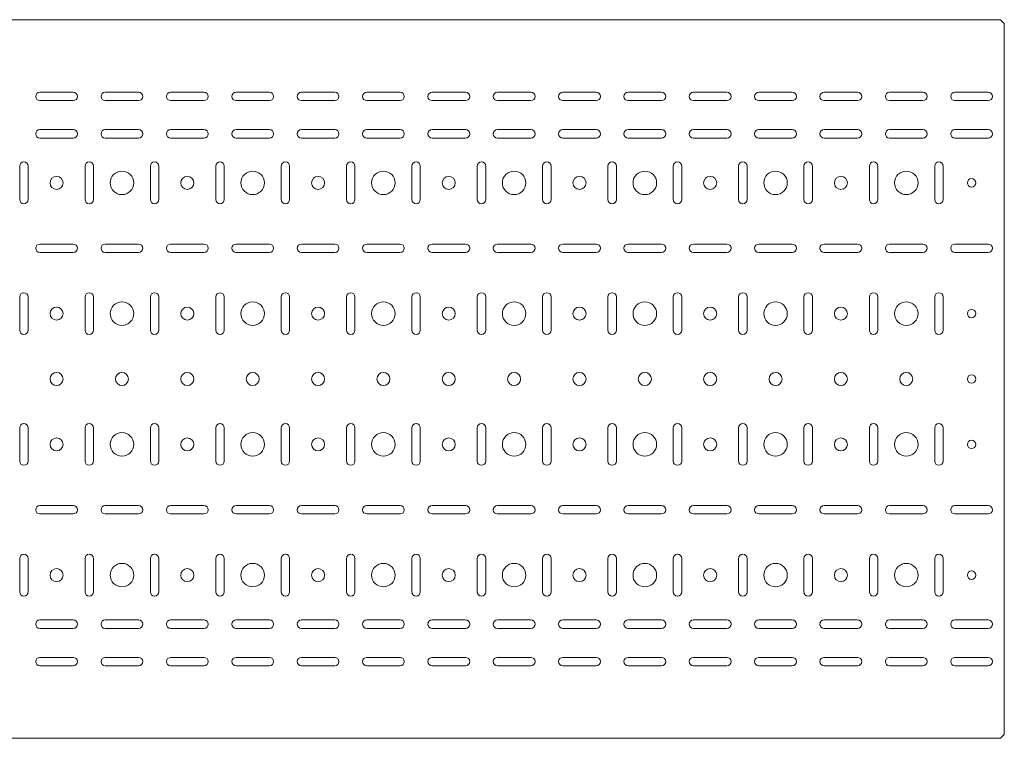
# Model space of a CAD drawing. Header units: millimetres. Extents: x -792 to 3872, y -6969 to -452.
# Tile 13 of 21: x 3092 to 3845, y -4017 to -3468. Entities that reach past the tile are written whole.
import ezdxf

# ---------------------------------------------------------------- set-up
doc = ezdxf.new("R2010")
doc.units = ezdxf.units.MM

msp = doc.modelspace()

# ---------------------------------------------------------------- linework, layer by layer
at = {"color": 7, "linetype": 'Continuous', "lineweight": 15}
for p, q in [((3841.9, -3467.78), (847.9, -3467.78)), ((3844.9, -3470.78), (3841.9, -3467.78)), ((3844.9, -3470.78), (3844.9, -4014.4)), ((3107.15, -3523.2), (3132.65, -3523.2)), ((3157.15, -3523.2), (3182.65, -3523.2)), ((3207.15, -3523.2), (3232.65, -3523.2)), ((3257.15, -3523.2), (3282.65, -3523.2)), ((3307.15, -3523.2), (3332.65, -3523.2)), ((3357.15, -3523.2), (3382.65, -3523.2)), ((3407.15, -3523.2), (3432.65, -3523.2)), ((3457.15, -3523.2), (3482.65, -3523.2)), ((3507.15, -3523.2), (3532.65, -3523.2)), ((3557.15, -3523.2), (3582.65, -3523.2)), ((3607.15, -3523.2), (3632.65, -3523.2)), ((3657.15, -3523.2), (3682.65, -3523.2)), ((3707.15, -3523.2), (3732.65, -3523.2)), ((3757.15, -3523.2), (3782.65, -3523.2)), ((3807.15, -3523.2), (3832.65, -3523.2)), ((3132.65, -3529.7), (3107.15, -3529.7)), ((3182.65, -3529.7), (3157.15, -3529.7)), ((3232.65, -3529.7), (3207.15, -3529.7)), ((3282.65, -3529.7), (3257.15, -3529.7)), ((3332.65, -3529.7), (3307.15, -3529.7)), ((3382.65, -3529.7), (3357.15, -3529.7)), ((3432.65, -3529.7), (3407.15, -3529.7)), ((3482.65, -3529.7), (3457.15, -3529.7)), ((3532.65, -3529.7), (3507.15, -3529.7)), ((3582.65, -3529.7), (3557.15, -3529.7)), ((3632.65, -3529.7), (3607.15, -3529.7)), ((3682.65, -3529.7), (3657.15, -3529.7)), ((3732.65, -3529.7), (3707.15, -3529.7)), ((3782.65, -3529.7), (3757.15, -3529.7)), ((3832.65, -3529.7), (3807.15, -3529.7)), ((3132.65, -3551.84), (3107.15, -3551.84)), ((3182.65, -3551.84), (3157.15, -3551.84)), ((3232.65, -3551.84), (3207.15, -3551.84)), ((3282.65, -3551.84), (3257.15, -3551.84)), ((3332.65, -3551.84), (3307.15, -3551.84)), ((3382.65, -3551.84), (3357.15, -3551.84)), ((3432.65, -3551.84), (3407.15, -3551.84)), ((3482.65, -3551.84), (3457.15, -3551.84)), ((3532.65, -3551.84), (3507.15, -3551.84)), ((3582.65, -3551.84), (3557.15, -3551.84)), ((3632.65, -3551.84), (3607.15, -3551.84)), ((3682.65, -3551.84), (3657.15, -3551.84)), ((3732.65, -3551.84), (3707.15, -3551.84)), ((3782.65, -3551.84), (3757.15, -3551.84)), ((3832.65, -3551.84), (3807.15, -3551.84)), ((3107.15, -3558.34), (3132.65, -3558.34)), ((3157.15, -3558.34), (3182.65, -3558.34)), ((3207.15, -3558.34), (3232.65, -3558.34)), ((3257.15, -3558.34), (3282.65, -3558.34)), ((3307.15, -3558.34), (3332.65, -3558.34)), ((3357.15, -3558.34), (3382.65, -3558.34)), ((3407.15, -3558.34), (3432.65, -3558.34)), ((3457.15, -3558.34), (3482.65, -3558.34)), ((3507.15, -3558.34), (3532.65, -3558.34)), ((3557.15, -3558.34), (3582.65, -3558.34)), ((3607.15, -3558.34), (3632.65, -3558.34)), ((3657.15, -3558.34), (3682.65, -3558.34)), ((3707.15, -3558.34), (3732.65, -3558.34)), ((3757.15, -3558.34), (3782.65, -3558.34)), ((3807.15, -3558.34), (3832.65, -3558.34)), ((3091.65, -3579.84), (3091.65, -3605.34)), ((3098.15, -3605.34), (3098.15, -3579.84)), ((3141.65, -3579.84), (3141.65, -3605.34)), ((3148.15, -3605.34), (3148.15, -3579.84)), ((3191.65, -3579.84), (3191.65, -3605.34)), ((3198.15, -3605.34), (3198.15, -3579.84)), ((3241.65, -3579.84), (3241.65, -3605.34)), ((3248.15, -3605.34), (3248.15, -3579.84)), ((3291.65, -3579.84), (3291.65, -3605.34)), ((3298.15, -3605.34), (3298.15, -3579.84)), ((3341.65, -3579.84), (3341.65, -3605.34)), ((3348.15, -3605.34), (3348.15, -3579.84)), ((3391.65, -3579.84), (3391.65, -3605.34)), ((3398.15, -3605.34), (3398.15, -3579.84)), ((3441.65, -3579.84), (3441.65, -3605.34)), ((3448.15, -3605.34), (3448.15, -3579.84)), ((3491.65, -3579.84), (3491.65, -3605.34)), ((3498.15, -3605.34), (3498.15, -3579.84)), ((3541.65, -3579.84), (3541.65, -3605.34)), ((3548.15, -3605.34), (3548.15, -3579.84)), ((3591.65, -3579.84), (3591.65, -3605.34)), ((3598.15, -3605.34), (3598.15, -3579.84)), ((3641.65, -3579.84), (3641.65, -3605.34)), ((3648.15, -3605.34), (3648.15, -3579.84)), ((3691.65, -3579.84), (3691.65, -3605.34)), ((3698.15, -3605.34), (3698.15, -3579.84)), ((3741.65, -3579.84), (3741.65, -3605.34)), ((3748.15, -3605.34), (3748.15, -3579.84)), ((3791.65, -3579.84), (3791.65, -3605.34)), ((3798.15, -3605.34), (3798.15, -3579.84)), ((3132.65, -3639.34), (3107.15, -3639.34)), ((3182.65, -3639.34), (3157.15, -3639.34)), ((3232.65, -3639.34), (3207.15, -3639.34)), ((3282.65, -3639.34), (3257.15, -3639.34)), ((3332.65, -3639.34), (3307.15, -3639.34)), ((3382.65, -3639.34), (3357.15, -3639.34)), ((3432.65, -3639.34), (3407.15, -3639.34)), ((3482.65, -3639.34), (3457.15, -3639.34)), ((3532.65, -3639.34), (3507.15, -3639.34)), ((3582.65, -3639.34), (3557.15, -3639.34)), ((3632.65, -3639.34), (3607.15, -3639.34)), ((3682.65, -3639.34), (3657.15, -3639.34)), ((3732.65, -3639.34), (3707.15, -3639.34)), ((3782.65, -3639.34), (3757.15, -3639.34)), ((3832.65, -3639.34), (3807.15, -3639.34)), ((3107.15, -3645.84), (3132.65, -3645.84)), ((3157.15, -3645.84), (3182.65, -3645.84)), ((3207.15, -3645.84), (3232.65, -3645.84)), ((3257.15, -3645.84), (3282.65, -3645.84)), ((3307.15, -3645.84), (3332.65, -3645.84)), ((3357.15, -3645.84), (3382.65, -3645.84)), ((3407.15, -3645.84), (3432.65, -3645.84)), ((3457.15, -3645.84), (3482.65, -3645.84)), ((3507.15, -3645.84), (3532.65, -3645.84)), ((3557.15, -3645.84), (3582.65, -3645.84)), ((3607.15, -3645.84), (3632.65, -3645.84)), ((3657.15, -3645.84), (3682.65, -3645.84)), ((3707.15, -3645.84), (3732.65, -3645.84)), ((3757.15, -3645.84), (3782.65, -3645.84)), ((3807.15, -3645.84), (3832.65, -3645.84)), ((3091.65, -3679.84), (3091.65, -3705.34)), ((3098.15, -3705.34), (3098.15, -3679.84)), ((3141.65, -3679.84), (3141.65, -3705.34)), ((3148.15, -3705.34), (3148.15, -3679.84)), ((3191.65, -3679.84), (3191.65, -3705.34)), ((3198.15, -3705.34), (3198.15, -3679.84)), ((3241.65, -3679.84), (3241.65, -3705.34)), ((3248.15, -3705.34), (3248.15, -3679.84)), ((3291.65, -3679.84), (3291.65, -3705.34)), ((3298.15, -3705.34), (3298.15, -3679.84)), ((3341.65, -3679.84), (3341.65, -3705.34)), ((3348.15, -3705.34), (3348.15, -3679.84)), ((3391.65, -3679.84), (3391.65, -3705.34)), ((3398.15, -3705.34), (3398.15, -3679.84)), ((3441.65, -3679.84), (3441.65, -3705.34)), ((3448.15, -3705.34), (3448.15, -3679.84)), ((3491.65, -3679.84), (3491.65, -3705.34)), ((3498.15, -3705.34), (3498.15, -3679.84)), ((3541.65, -3679.84), (3541.65, -3705.34)), ((3548.15, -3705.34), (3548.15, -3679.84)), ((3591.65, -3679.84), (3591.65, -3705.34)), ((3598.15, -3705.34), (3598.15, -3679.84)), ((3641.65, -3679.84), (3641.65, -3705.34)), ((3648.15, -3705.34), (3648.15, -3679.84)), ((3691.65, -3679.84), (3691.65, -3705.34)), ((3698.15, -3705.34), (3698.15, -3679.84)), ((3741.65, -3679.84), (3741.65, -3705.34)), ((3748.15, -3705.34), (3748.15, -3679.84)), ((3791.65, -3679.84), (3791.65, -3705.34)), ((3798.15, -3705.34), (3798.15, -3679.84)), ((3091.65, -3779.84), (3091.65, -3805.34)), ((3098.15, -3805.34), (3098.15, -3779.84)), ((3141.65, -3779.84), (3141.65, -3805.34)), ((3148.15, -3805.34), (3148.15, -3779.84)), ((3191.65, -3779.84), (3191.65, -3805.34)), ((3198.15, -3805.34), (3198.15, -3779.84)), ((3241.65, -3779.84), (3241.65, -3805.34)), ((3248.15, -3805.34), (3248.15, -3779.84)), ((3291.65, -3779.84), (3291.65, -3805.34)), ((3298.15, -3805.34), (3298.15, -3779.84)), ((3341.65, -3779.84), (3341.65, -3805.34)), ((3348.15, -3805.34), (3348.15, -3779.84)), ((3391.65, -3779.84), (3391.65, -3805.34)), ((3398.15, -3805.34), (3398.15, -3779.84)), ((3441.65, -3779.84), (3441.65, -3805.34)), ((3448.15, -3805.34), (3448.15, -3779.84)), ((3491.65, -3779.84), (3491.65, -3805.34)), ((3498.15, -3805.34), (3498.15, -3779.84)), ((3541.65, -3779.84), (3541.65, -3805.34)), ((3548.15, -3805.34), (3548.15, -3779.84)), ((3591.65, -3779.84), (3591.65, -3805.34)), ((3598.15, -3805.34), (3598.15, -3779.84)), ((3641.65, -3779.84), (3641.65, -3805.34)), ((3648.15, -3805.34), (3648.15, -3779.84)), ((3691.65, -3779.84), (3691.65, -3805.34)), ((3698.15, -3805.34), (3698.15, -3779.84)), ((3741.65, -3779.84), (3741.65, -3805.34)), ((3748.15, -3805.34), (3748.15, -3779.84)), ((3791.65, -3779.84), (3791.65, -3805.34)), ((3798.15, -3805.34), (3798.15, -3779.84)), ((3132.65, -3839.34), (3107.15, -3839.34)), ((3182.65, -3839.34), (3157.15, -3839.34)), ((3232.65, -3839.34), (3207.15, -3839.34)), ((3282.65, -3839.34), (3257.15, -3839.34)), ((3332.65, -3839.34), (3307.15, -3839.34)), ((3382.65, -3839.34), (3357.15, -3839.34)), ((3432.65, -3839.34), (3407.15, -3839.34)), ((3482.65, -3839.34), (3457.15, -3839.34)), ((3532.65, -3839.34), (3507.15, -3839.34)), ((3582.65, -3839.34), (3557.15, -3839.34)), ((3632.65, -3839.34), (3607.15, -3839.34)), ((3682.65, -3839.34), (3657.15, -3839.34)), ((3732.65, -3839.34), (3707.15, -3839.34)), ((3782.65, -3839.34), (3757.15, -3839.34)), ((3832.65, -3839.34), (3807.15, -3839.34)), ((3107.15, -3845.84), (3132.65, -3845.84)), ((3157.15, -3845.84), (3182.65, -3845.84)), ((3207.15, -3845.84), (3232.65, -3845.84)), ((3257.15, -3845.84), (3282.65, -3845.84)), ((3307.15, -3845.84), (3332.65, -3845.84)), ((3357.15, -3845.84), (3382.65, -3845.84)), ((3407.15, -3845.84), (3432.65, -3845.84)), ((3457.15, -3845.84), (3482.65, -3845.84)), ((3507.15, -3845.84), (3532.65, -3845.84)), ((3557.15, -3845.84), (3582.65, -3845.84)), ((3607.15, -3845.84), (3632.65, -3845.84)), ((3657.15, -3845.84), (3682.65, -3845.84)), ((3707.15, -3845.84), (3732.65, -3845.84)), ((3757.15, -3845.84), (3782.65, -3845.84)), ((3807.15, -3845.84), (3832.65, -3845.84)), ((3091.65, -3879.84), (3091.65, -3905.34)), ((3098.15, -3905.34), (3098.15, -3879.84)), ((3141.65, -3879.84), (3141.65, -3905.34)), ((3148.15, -3905.34), (3148.15, -3879.84)), ((3191.65, -3879.84), (3191.65, -3905.34)), ((3198.15, -3905.34), (3198.15, -3879.84)), ((3241.65, -3879.84), (3241.65, -3905.34)), ((3248.15, -3905.34), (3248.15, -3879.84)), ((3291.65, -3879.84), (3291.65, -3905.34)), ((3298.15, -3905.34), (3298.15, -3879.84)), ((3341.65, -3879.84), (3341.65, -3905.34)), ((3348.15, -3905.34), (3348.15, -3879.84)), ((3391.65, -3879.84), (3391.65, -3905.34)), ((3398.15, -3905.34), (3398.15, -3879.84)), ((3441.65, -3879.84), (3441.65, -3905.34)), ((3448.15, -3905.34), (3448.15, -3879.84)), ((3491.65, -3879.84), (3491.65, -3905.34)), ((3498.15, -3905.34), (3498.15, -3879.84)), ((3541.65, -3879.84), (3541.65, -3905.34)), ((3548.15, -3905.34), (3548.15, -3879.84)), ((3591.65, -3879.84), (3591.65, -3905.34)), ((3598.15, -3905.34), (3598.15, -3879.84)), ((3641.65, -3879.84), (3641.65, -3905.34)), ((3648.15, -3905.34), (3648.15, -3879.84)), ((3691.65, -3879.84), (3691.65, -3905.34)), ((3698.15, -3905.34), (3698.15, -3879.84)), ((3741.65, -3879.84), (3741.65, -3905.34)), ((3748.15, -3905.34), (3748.15, -3879.84)), ((3791.65, -3879.84), (3791.65, -3905.34)), ((3798.15, -3905.34), (3798.15, -3879.84)), ((3132.65, -3926.84), (3107.15, -3926.84)), ((3182.65, -3926.84), (3157.15, -3926.84)), ((3232.65, -3926.84), (3207.15, -3926.84)), ((3282.65, -3926.84), (3257.15, -3926.84)), ((3332.65, -3926.84), (3307.15, -3926.84)), ((3382.65, -3926.84), (3357.15, -3926.84)), ((3432.65, -3926.84), (3407.15, -3926.84)), ((3482.65, -3926.84), (3457.15, -3926.84)), ((3532.65, -3926.84), (3507.15, -3926.84)), ((3582.65, -3926.84), (3557.15, -3926.84)), ((3632.65, -3926.84), (3607.15, -3926.84)), ((3682.65, -3926.84), (3657.15, -3926.84)), ((3732.65, -3926.84), (3707.15, -3926.84)), ((3782.65, -3926.84), (3757.15, -3926.84)), ((3832.65, -3926.84), (3807.15, -3926.84)), ((3107.15, -3933.34), (3132.65, -3933.34)), ((3157.15, -3933.34), (3182.65, -3933.34)), ((3207.15, -3933.34), (3232.65, -3933.34)), ((3257.15, -3933.34), (3282.65, -3933.34)), ((3307.15, -3933.34), (3332.65, -3933.34)), ((3357.15, -3933.34), (3382.65, -3933.34)), ((3407.15, -3933.34), (3432.65, -3933.34)), ((3457.15, -3933.34), (3482.65, -3933.34)), ((3507.15, -3933.34), (3532.65, -3933.34)), ((3557.15, -3933.34), (3582.65, -3933.34)), ((3607.15, -3933.34), (3632.65, -3933.34)), ((3657.15, -3933.34), (3682.65, -3933.34)), ((3707.15, -3933.34), (3732.65, -3933.34)), ((3757.15, -3933.34), (3782.65, -3933.34)), ((3807.15, -3933.34), (3832.65, -3933.34)), ((3107.15, -3955.48), (3132.65, -3955.48)), ((3132.65, -3961.98), (3107.15, -3961.98)), ((3157.15, -3955.48), (3182.65, -3955.48)), ((3182.65, -3961.98), (3157.15, -3961.98)), ((3207.15, -3955.48), (3232.65, -3955.48)), ((3232.65, -3961.98), (3207.15, -3961.98)), ((3257.15, -3955.48), (3282.65, -3955.48)), ((3282.65, -3961.98), (3257.15, -3961.98)), ((3307.15, -3955.48), (3332.65, -3955.48)), ((3332.65, -3961.98), (3307.15, -3961.98)), ((3357.15, -3955.48), (3382.65, -3955.48)), ((3382.65, -3961.98), (3357.15, -3961.98)), ((3407.15, -3955.48), (3432.65, -3955.48)), ((3432.65, -3961.98), (3407.15, -3961.98)), ((3457.15, -3955.48), (3482.65, -3955.48)), ((3482.65, -3961.98), (3457.15, -3961.98)), ((3507.15, -3955.48), (3532.65, -3955.48)), ((3532.65, -3961.98), (3507.15, -3961.98)), ((3557.15, -3955.48), (3582.65, -3955.48)), ((3582.65, -3961.98), (3557.15, -3961.98)), ((3607.15, -3955.48), (3632.65, -3955.48)), ((3632.65, -3961.98), (3607.15, -3961.98)), ((3657.15, -3955.48), (3682.65, -3955.48)), ((3682.65, -3961.98), (3657.15, -3961.98)), ((3707.15, -3955.48), (3732.65, -3955.48)), ((3732.65, -3961.98), (3707.15, -3961.98)), ((3757.15, -3955.48), (3782.65, -3955.48)), ((3782.65, -3961.98), (3757.15, -3961.98)), ((3807.15, -3955.48), (3832.65, -3955.48)), ((3832.65, -3961.98), (3807.15, -3961.98)), ((3841.9, -4017.4), (3844.9, -4014.4)), ((3841.9, -4017.4), (847.9, -4017.4))]:
    msp.add_line(p, q, dxfattribs=at)
for centre, radius in [((3169.9, -3592.59), 9), ((3269.9, -3592.59), 9), ((3369.9, -3592.59), 9), ((3469.9, -3592.59), 9), ((3569.9, -3592.59), 9), ((3669.9, -3592.59), 9), ((3769.9, -3592.59), 9), ((3119.9, -3592.59), 5), ((3219.9, -3592.59), 5), ((3319.9, -3592.59), 5), ((3419.9, -3592.59), 5), ((3519.9, -3592.59), 5), ((3619.9, -3592.59), 5), ((3719.9, -3592.59), 5), ((3819.9, -3592.59), 3.25), ((3119.9, -3692.59), 5), ((3169.9, -3692.59), 9), ((3219.9, -3692.59), 5), ((3269.9, -3692.59), 9), ((3319.9, -3692.59), 5), ((3369.9, -3692.59), 9), ((3419.9, -3692.59), 5), ((3469.9, -3692.59), 9), ((3519.9, -3692.59), 5), ((3569.9, -3692.59), 9), ((3619.9, -3692.59), 5), ((3669.9, -3692.59), 9), ((3719.9, -3692.59), 5), ((3769.9, -3692.59), 9), ((3819.9, -3692.59), 3.25), ((3119.9, -3742.59), 5), ((3169.9, -3742.59), 5), ((3219.9, -3742.59), 5), ((3269.9, -3742.59), 5), ((3319.9, -3742.59), 5), ((3369.9, -3742.59), 5), ((3419.9, -3742.59), 5), ((3469.9, -3742.59), 5), ((3519.9, -3742.59), 5), ((3569.9, -3742.59), 5), ((3619.9, -3742.59), 5), ((3669.9, -3742.59), 5), ((3719.9, -3742.59), 5), ((3769.9, -3742.59), 5), ((3819.9, -3742.59), 3.25), ((3119.9, -3792.59), 5), ((3169.9, -3792.59), 9), ((3219.9, -3792.59), 5), ((3269.9, -3792.59), 9), ((3319.9, -3792.59), 5), ((3369.9, -3792.59), 9), ((3419.9, -3792.59), 5), ((3469.9, -3792.59), 9), ((3519.9, -3792.59), 5), ((3569.9, -3792.59), 9), ((3619.9, -3792.59), 5), ((3669.9, -3792.59), 9), ((3719.9, -3792.59), 5), ((3769.9, -3792.59), 9), ((3819.9, -3792.59), 3.25), ((3169.9, -3892.59), 9), ((3269.9, -3892.59), 9), ((3369.9, -3892.59), 9), ((3469.9, -3892.59), 9), ((3569.9, -3892.59), 9), ((3669.9, -3892.59), 9), ((3769.9, -3892.59), 9), ((3119.9, -3892.59), 5), ((3219.9, -3892.59), 5), ((3319.9, -3892.59), 5), ((3419.9, -3892.59), 5), ((3519.9, -3892.59), 5), ((3619.9, -3892.59), 5), ((3719.9, -3892.59), 5), ((3819.9, -3892.59), 3.25)]:
    msp.add_circle(centre, radius, dxfattribs=at)
for centre, start, end in [((3107.15, -3526.45), 90, 270), ((3132.65, -3526.45), 270, 90), ((3157.15, -3526.45), 90, 270), ((3182.65, -3526.45), 270, 90), ((3207.15, -3526.45), 90, 270), ((3232.65, -3526.45), 270, 90), ((3257.15, -3526.45), 90, 270), ((3282.65, -3526.45), 270, 90), ((3307.15, -3526.45), 90, 270), ((3332.65, -3526.45), 270, 90), ((3357.15, -3526.45), 90, 270), ((3382.65, -3526.45), 270, 90), ((3407.15, -3526.45), 90, 270), ((3432.65, -3526.45), 270, 90), ((3457.15, -3526.45), 90, 270), ((3482.65, -3526.45), 270, 90), ((3507.15, -3526.45), 90, 270), ((3532.65, -3526.45), 270, 90), ((3557.15, -3526.45), 90, 270), ((3582.65, -3526.45), 270, 90), ((3607.15, -3526.45), 90, 270), ((3632.65, -3526.45), 270, 90), ((3657.15, -3526.45), 90, 270), ((3682.65, -3526.45), 270, 90), ((3707.15, -3526.45), 90, 270), ((3732.65, -3526.45), 270, 90), ((3757.15, -3526.45), 90, 270), ((3782.65, -3526.45), 270, 90), ((3807.15, -3526.45), 90, 270), ((3832.65, -3526.45), 270, 90), ((3107.15, -3555.09), 90, 270), ((3132.65, -3555.09), 270, 90), ((3157.15, -3555.09), 90, 270), ((3182.65, -3555.09), 270, 90), ((3207.15, -3555.09), 90, 270), ((3232.65, -3555.09), 270, 90), ((3257.15, -3555.09), 90, 270), ((3282.65, -3555.09), 270, 90), ((3307.15, -3555.09), 90, 270), ((3332.65, -3555.09), 270, 90), ((3357.15, -3555.09), 90, 270), ((3382.65, -3555.09), 270, 90), ((3407.15, -3555.09), 90, 270), ((3432.65, -3555.09), 270, 90), ((3457.15, -3555.09), 90, 270), ((3482.65, -3555.09), 270, 90), ((3507.15, -3555.09), 90, 270), ((3532.65, -3555.09), 270, 90), ((3557.15, -3555.09), 90, 270), ((3582.65, -3555.09), 270, 90), ((3607.15, -3555.09), 90, 270), ((3632.65, -3555.09), 270, 90), ((3657.15, -3555.09), 90, 270), ((3682.65, -3555.09), 270, 90), ((3707.15, -3555.09), 90, 270), ((3732.65, -3555.09), 270, 90), ((3757.15, -3555.09), 90, 270), ((3782.65, -3555.09), 270, 90), ((3807.15, -3555.09), 90, 270), ((3832.65, -3555.09), 270, 90), ((3094.9, -3579.84), 0, 180), ((3144.9, -3579.84), 0, 180), ((3194.9, -3579.84), 0, 180), ((3244.9, -3579.84), 0, 180), ((3294.9, -3579.84), 0, 180), ((3344.9, -3579.84), 0, 180), ((3394.9, -3579.84), 0, 180), ((3444.9, -3579.84), 0, 180), ((3494.9, -3579.84), 0, 180), ((3544.9, -3579.84), 0, 180), ((3594.9, -3579.84), 0, 180), ((3644.9, -3579.84), 0, 180), ((3694.9, -3579.84), 0, 180), ((3744.9, -3579.84), 0, 180), ((3794.9, -3579.84), 0, 180), ((3094.9, -3605.34), 180, 0), ((3144.9, -3605.34), 180, 0), ((3194.9, -3605.34), 180, 0), ((3244.9, -3605.34), 180, 0), ((3294.9, -3605.34), 180, 0), ((3344.9, -3605.34), 180, 0), ((3394.9, -3605.34), 180, 0), ((3444.9, -3605.34), 180, 0), ((3494.9, -3605.34), 180, 0), ((3544.9, -3605.34), 180, 0), ((3594.9, -3605.34), 180, 0), ((3644.9, -3605.34), 180, 0), ((3694.9, -3605.34), 180, 0), ((3744.9, -3605.34), 180, 0), ((3794.9, -3605.34), 180, 0), ((3107.15, -3642.59), 90, 270), ((3132.65, -3642.59), 270, 90), ((3157.15, -3642.59), 90, 270), ((3182.65, -3642.59), 270, 90), ((3207.15, -3642.59), 90, 270), ((3232.65, -3642.59), 270, 90), ((3257.15, -3642.59), 90, 270), ((3282.65, -3642.59), 270, 90), ((3307.15, -3642.59), 90, 270), ((3332.65, -3642.59), 270, 90), ((3357.15, -3642.59), 90, 270), ((3382.65, -3642.59), 270, 90), ((3407.15, -3642.59), 90, 270), ((3432.65, -3642.59), 270, 90), ((3457.15, -3642.59), 90, 270), ((3482.65, -3642.59), 270, 90), ((3507.15, -3642.59), 90, 270), ((3532.65, -3642.59), 270, 90), ((3557.15, -3642.59), 90, 270), ((3582.65, -3642.59), 270, 90), ((3607.15, -3642.59), 90, 270), ((3632.65, -3642.59), 270, 90), ((3657.15, -3642.59), 90, 270), ((3682.65, -3642.59), 270, 90), ((3707.15, -3642.59), 90, 270), ((3732.65, -3642.59), 270, 90), ((3757.15, -3642.59), 90, 270), ((3782.65, -3642.59), 270, 90), ((3807.15, -3642.59), 90, 270), ((3832.65, -3642.59), 270, 90), ((3094.9, -3679.84), 0, 180), ((3144.9, -3679.84), 0, 180), ((3194.9, -3679.84), 0, 180), ((3244.9, -3679.84), 0, 180), ((3294.9, -3679.84), 0, 180), ((3344.9, -3679.84), 0, 180), ((3394.9, -3679.84), 0, 180), ((3444.9, -3679.84), 0, 180), ((3494.9, -3679.84), 0, 180), ((3544.9, -3679.84), 0, 180), ((3594.9, -3679.84), 0, 180), ((3644.9, -3679.84), 0, 180), ((3694.9, -3679.84), 0, 180), ((3744.9, -3679.84), 0, 180), ((3794.9, -3679.84), 0, 180), ((3094.9, -3705.34), 180, 0), ((3144.9, -3705.34), 180, 0), ((3194.9, -3705.34), 180, 0), ((3244.9, -3705.34), 180, 0), ((3294.9, -3705.34), 180, 0), ((3344.9, -3705.34), 180, 0), ((3394.9, -3705.34), 180, 0), ((3444.9, -3705.34), 180, 0), ((3494.9, -3705.34), 180, 0), ((3544.9, -3705.34), 180, 0), ((3594.9, -3705.34), 180, 0), ((3644.9, -3705.34), 180, 0), ((3694.9, -3705.34), 180, 0), ((3744.9, -3705.34), 180, 0), ((3794.9, -3705.34), 180, 0), ((3094.9, -3779.84), 0, 180), ((3144.9, -3779.84), 0, 180), ((3194.9, -3779.84), 0, 180), ((3244.9, -3779.84), 0, 180), ((3294.9, -3779.84), 0, 180), ((3344.9, -3779.84), 0, 180), ((3394.9, -3779.84), 0, 180), ((3444.9, -3779.84), 0, 180), ((3494.9, -3779.84), 0, 180), ((3544.9, -3779.84), 0, 180), ((3594.9, -3779.84), 0, 180), ((3644.9, -3779.84), 0, 180), ((3694.9, -3779.84), 0, 180), ((3744.9, -3779.84), 0, 180), ((3794.9, -3779.84), 0, 180), ((3094.9, -3805.34), 180, 0), ((3144.9, -3805.34), 180, 0), ((3194.9, -3805.34), 180, 0), ((3244.9, -3805.34), 180, 0), ((3294.9, -3805.34), 180, 0), ((3344.9, -3805.34), 180, 0), ((3394.9, -3805.34), 180, 0), ((3444.9, -3805.34), 180, 0), ((3494.9, -3805.34), 180, 0), ((3544.9, -3805.34), 180, 0), ((3594.9, -3805.34), 180, 0), ((3644.9, -3805.34), 180, 0), ((3694.9, -3805.34), 180, 0), ((3744.9, -3805.34), 180, 0), ((3794.9, -3805.34), 180, 0), ((3107.15, -3842.59), 90, 270), ((3132.65, -3842.59), 270, 90), ((3157.15, -3842.59), 90, 270), ((3182.65, -3842.59), 270, 90), ((3207.15, -3842.59), 90, 270), ((3232.65, -3842.59), 270, 90), ((3257.15, -3842.59), 90, 270), ((3282.65, -3842.59), 270, 90), ((3307.15, -3842.59), 90, 270), ((3332.65, -3842.59), 270, 90), ((3357.15, -3842.59), 90, 270), ((3382.65, -3842.59), 270, 90), ((3407.15, -3842.59), 90, 270), ((3432.65, -3842.59), 270, 90), ((3457.15, -3842.59), 90, 270), ((3482.65, -3842.59), 270, 90), ((3507.15, -3842.59), 90, 270), ((3532.65, -3842.59), 270, 90), ((3557.15, -3842.59), 90, 270), ((3582.65, -3842.59), 270, 90), ((3607.15, -3842.59), 90, 270), ((3632.65, -3842.59), 270, 90), ((3657.15, -3842.59), 90, 270), ((3682.65, -3842.59), 270, 90), ((3707.15, -3842.59), 90, 270), ((3732.65, -3842.59), 270, 90), ((3757.15, -3842.59), 90, 270), ((3782.65, -3842.59), 270, 90), ((3807.15, -3842.59), 90, 270), ((3832.65, -3842.59), 270, 90), ((3094.9, -3879.84), 0, 180), ((3144.9, -3879.84), 0, 180), ((3194.9, -3879.84), 0, 180), ((3244.9, -3879.84), 0, 180), ((3294.9, -3879.84), 0, 180), ((3344.9, -3879.84), 0, 180), ((3394.9, -3879.84), 0, 180), ((3444.9, -3879.84), 0, 180), ((3494.9, -3879.84), 0, 180), ((3544.9, -3879.84), 0, 180), ((3594.9, -3879.84), 0, 180), ((3644.9, -3879.84), 0, 180), ((3694.9, -3879.84), 0, 180), ((3744.9, -3879.84), 0, 180), ((3794.9, -3879.84), 0, 180), ((3094.9, -3905.34), 180, 0), ((3144.9, -3905.34), 180, 0), ((3194.9, -3905.34), 180, 0), ((3244.9, -3905.34), 180, 0), ((3294.9, -3905.34), 180, 0), ((3344.9, -3905.34), 180, 0), ((3394.9, -3905.34), 180, 0), ((3444.9, -3905.34), 180, 0), ((3494.9, -3905.34), 180, 0), ((3544.9, -3905.34), 180, 0), ((3594.9, -3905.34), 180, 0), ((3644.9, -3905.34), 180, 0), ((3694.9, -3905.34), 180, 0), ((3744.9, -3905.34), 180, 0), ((3794.9, -3905.34), 180, 0), ((3107.15, -3930.09), 90, 270), ((3132.65, -3930.09), 270, 90), ((3157.15, -3930.09), 90, 270), ((3182.65, -3930.09), 270, 90), ((3207.15, -3930.09), 90, 270), ((3232.65, -3930.09), 270, 90), ((3257.15, -3930.09), 90, 270), ((3282.65, -3930.09), 270, 90), ((3307.15, -3930.09), 90, 270), ((3332.65, -3930.09), 270, 90), ((3357.15, -3930.09), 90, 270), ((3382.65, -3930.09), 270, 90), ((3407.15, -3930.09), 90, 270), ((3432.65, -3930.09), 270, 90), ((3457.15, -3930.09), 90, 270), ((3482.65, -3930.09), 270, 90), ((3507.15, -3930.09), 90, 270), ((3532.65, -3930.09), 270, 90), ((3557.15, -3930.09), 90, 270), ((3582.65, -3930.09), 270, 90), ((3607.15, -3930.09), 90, 270), ((3632.65, -3930.09), 270, 90), ((3657.15, -3930.09), 90, 270), ((3682.65, -3930.09), 270, 90), ((3707.15, -3930.09), 90, 270), ((3732.65, -3930.09), 270, 90), ((3757.15, -3930.09), 90, 270), ((3782.65, -3930.09), 270, 90), ((3807.15, -3930.09), 90, 270), ((3832.65, -3930.09), 270, 90), ((3107.15, -3958.73), 90, 270), ((3132.65, -3958.73), 270, 90), ((3157.15, -3958.73), 90, 270), ((3182.65, -3958.73), 270, 90), ((3207.15, -3958.73), 90, 270), ((3232.65, -3958.73), 270, 90), ((3257.15, -3958.73), 90, 270), ((3282.65, -3958.73), 270, 90), ((3307.15, -3958.73), 90, 270), ((3332.65, -3958.73), 270, 90), ((3357.15, -3958.73), 90, 270), ((3382.65, -3958.73), 270, 90), ((3407.15, -3958.73), 90, 270), ((3432.65, -3958.73), 270, 90), ((3457.15, -3958.73), 90, 270), ((3482.65, -3958.73), 270, 90), ((3507.15, -3958.73), 90, 270), ((3532.65, -3958.73), 270, 90), ((3557.15, -3958.73), 90, 270), ((3582.65, -3958.73), 270, 90), ((3607.15, -3958.73), 90, 270), ((3632.65, -3958.73), 270, 90), ((3657.15, -3958.73), 90, 270), ((3682.65, -3958.73), 270, 90), ((3707.15, -3958.73), 90, 270), ((3732.65, -3958.73), 270, 90), ((3757.15, -3958.73), 90, 270), ((3782.65, -3958.73), 270, 90), ((3807.15, -3958.73), 90, 270), ((3832.65, -3958.73), 270, 90)]:
    msp.add_arc(centre, 3.25, start, end, dxfattribs=at)

doc.saveas('drawing.dxf')
